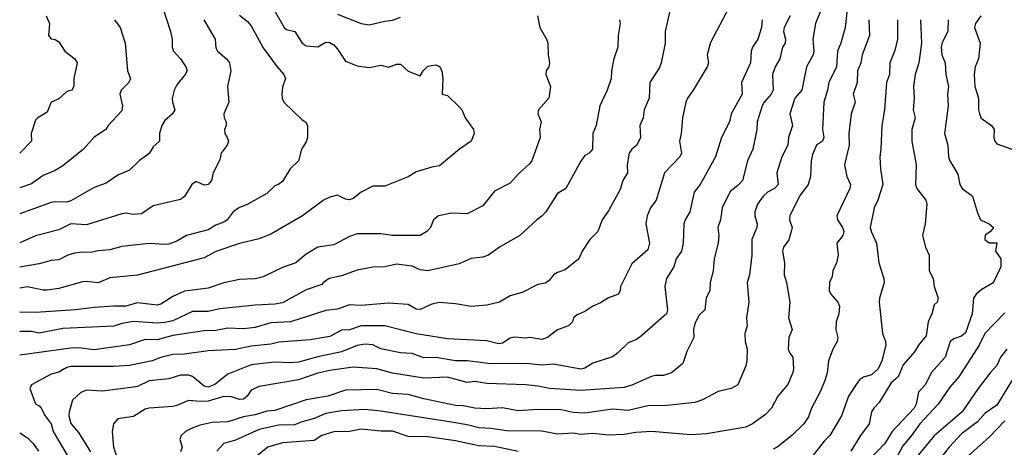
# Model space of a CAD drawing. Header units: metres. Extents: x -51132 to -49532, y -231222 to -229437.
# Tile 123 of 256: x -51132 to -51006, y -230373 to -230319. Entities that reach past the tile are written whole.
import ezdxf

# ---------------------------------------------------------------- set-up
doc = ezdxf.new("R2010")
doc.units = ezdxf.units.M
doc.layers.add('CONTOUR_INDEX', color=1, linetype='Continuous')
doc.layers.add('CONTOUR_INTER', color=3, linetype='Continuous')

msp = doc.modelspace()

# ---------------------------------------------------------------- linework, layer by layer
at = {"layer": 'CONTOUR_INDEX'}
for points, elevation in [([(-51113.35, -230317.26), (-51112.35, -230320.26), (-51112.14, -230321.26), (-51112.15, -230322.26), (-51111.97, -230322.76), (-51111.11, -230323.76), (-51110.42, -230324.76), (-51110.24, -230325.26), (-51110.49, -230325.76), (-51111.58, -230327.05), (-51111.92, -230327.76), (-51112.17, -230328.76), (-51112.13, -230329.26), (-51111.81, -230330.26), (-51112.11, -230330.76), (-51113.08, -230331.63), (-51113.48, -230332.26), (-51113.78, -230333.26), (-51113.77, -230334.26), (-51114.58, -230334.97), (-51115.08, -230335.82), (-51116.38, -230336.76), (-51117.58, -230337.95), (-51119.08, -230338.57), (-51120.58, -230339.6), (-51122.08, -230340.13), (-51125.08, -230341.85), (-51125.58, -230342), (-51127.08, -230341.97), (-51127.58, -230342.06), (-51131.58, -230343.5)], 65), ([(-51029.39, -230317.26), (-51030.19, -230319.26), (-51030.55, -230321.26), (-51030.4, -230322.76), (-51030.5, -230323.26), (-51031.34, -230324.76), (-51031.96, -230327.76), (-51032.82, -230328.76), (-51033.47, -230330.76), (-51033.11, -230332.26), (-51033.65, -230333.76), (-51033.74, -230334.76), (-51034.47, -230336.26), (-51035.11, -230338.26), (-51034.97, -230339.76), (-51035.41, -230340.26), (-51036.3, -230340.76), (-51036.87, -230341.26), (-51037.58, -230342.29), (-51037.91, -230343.26), (-51037.93, -230343.76), (-51037.64, -230344.76), (-51037.69, -230345.26), (-51038.3, -230346.76), (-51038.31, -230348.76), (-51038.6, -230351.26), (-51038.91, -230352.26), (-51038.68, -230354.76), (-51038.99, -230356.76), (-51038.9, -230357.76), (-51039.22, -230358.76), (-51039.16, -230359.76), (-51038.9, -230360.76), (-51038.96, -230362.26), (-51039.08, -230362.89), (-51040.08, -230365.31), (-51040.93, -230365.76), (-51042.58, -230366.14), (-51044.58, -230367.21), (-51045.58, -230367.56), (-51049.08, -230367.95), (-51051.58, -230367.98), (-51054.08, -230368.55), (-51056.08, -230368.39), (-51059.58, -230368.9), (-51061.08, -230368.81), (-51062.58, -230368.5), (-51065.58, -230368.45), (-51068.08, -230368.61), (-51070.08, -230368.25), (-51072.08, -230368.36), (-51073.58, -230368.28), (-51075.08, -230367.96), (-51076.08, -230367.93), (-51080.08, -230367.07), (-51082.08, -230366.51), (-51084.08, -230366.39), (-51086.08, -230365.89), (-51090.08, -230365.99), (-51092.33, -230366.76), (-51095.08, -230367.23), (-51099.08, -230368.57), (-51100.08, -230368.67), (-51101.58, -230369.14), (-51103.08, -230369.36), (-51105.08, -230370.03), (-51107.08, -230370.12), (-51108.58, -230370.42), (-51109.53, -230370.76), (-51110.44, -230371.26), (-51111.02, -230371.76), (-51111.16, -230372.26), (-51110.89, -230373.26), (-51111.08, -230373.84)], 55), ([(-51055.16, -230318.76), (-51055.09, -230319.26), (-51055.32, -230320.76), (-51055.39, -230322.26), (-51055.9, -230323.76), (-51056.19, -230325.26), (-51056.24, -230326.26), (-51056.74, -230327.76), (-51057.67, -230329.76), (-51058.12, -230332.26), (-51058.56, -230333.26), (-51058.62, -230335.26), (-51059.05, -230335.76), (-51059.58, -230336.09), (-51060.08, -230336.79), (-51061.99, -230340.26), (-51063.08, -230340.93), (-51064.56, -230343.26), (-51065.01, -230343.76), (-51065.72, -230344.26), (-51067.87, -230346.26), (-51070.45, -230347.76), (-51071.87, -230348.76), (-51072.58, -230349.01), (-51074.08, -230349.19), (-51075.58, -230349.87), (-51079.58, -230350.75), (-51080.58, -230350.65), (-51081.58, -230350.18), (-51083.58, -230349.92), (-51085.08, -230350.28), (-51086.58, -230350.3), (-51088.58, -230350.67), (-51090.58, -230351.4), (-51092.14, -230351.76), (-51092.88, -230352.26), (-51093.08, -230352.53), (-51095.08, -230353.2), (-51098.08, -230354.83), (-51099.08, -230355.03), (-51101.58, -230355.14), (-51106.08, -230355.61), (-51107.58, -230355.94), (-51109.58, -230355.97), (-51112.08, -230357.13), (-51113.08, -230357.35), (-51114.08, -230357.42), (-51117.08, -230357.23), (-51118.58, -230357.49), (-51119.58, -230357.83), (-51126.08, -230358.1), (-51129.08, -230358.72), (-51130.08, -230358.51), (-51131.58, -230358.5)], 60), ([(-51013.28, -230318.76), (-51013.34, -230320.26), (-51014.08, -230321.66), (-51014.19, -230322.26), (-51014.1, -230323.26), (-51013.69, -230324.26), (-51013.59, -230325.76), (-51013.24, -230327.26), (-51013.38, -230328.26), (-51013.28, -230329.76), (-51013.75, -230333.26), (-51013.35, -230334.76), (-51013.24, -230336.26), (-51013.08, -230336.76), (-51012.08, -230338.47), (-51011.83, -230339.76), (-51011.52, -230340.26), (-51010.19, -230341.26), (-51009.58, -230343.37), (-51009.17, -230344.26), (-51008.08, -230344.79), (-51007.51, -230345.26), (-51007.9, -230345.76), (-51008.58, -230346.22), (-51008.62, -230346.76), (-51008.08, -230347.21), (-51007.08, -230347.2), (-51007.27, -230348.26), (-51006.61, -230349.26), (-51006.59, -230350.26), (-51007.58, -230352.29), (-51009.08, -230353.17), (-51009.74, -230353.76), (-51010.08, -230354.26), (-51010.26, -230356.26), (-51011.08, -230358.68), (-51011.58, -230359.11), (-51012.58, -230359.43), (-51013.03, -230359.76), (-51013.7, -230361.76), (-51015.46, -230363.76), (-51016.19, -230365.26), (-51017.08, -230366.24), (-51017.39, -230367.76), (-51017.63, -230368.26), (-51020.42, -230371.26), (-51021.38, -230372.76), (-51023.28, -230374.76)], 50)]:
    msp.add_lwpolyline(points, dxfattribs=dict(at, elevation=elevation))
at = {"layer": 'CONTOUR_INTER'}
for points, elevation in [([(-51025.88, -230314.76), (-51026.42, -230319.76), (-51026.97, -230321.76), (-51027.4, -230322.76), (-51027.52, -230324.76), (-51028.48, -230326.76), (-51028.65, -230327.76), (-51029.13, -230329.26), (-51029.3, -230332.76), (-51029.15, -230333.76), (-51029.29, -230334.26), (-51030.08, -230334.77), (-51030.58, -230335.94), (-51030.77, -230336.76), (-51030.85, -230338.76), (-51031.15, -230339.76), (-51032.23, -230341.26), (-51033.45, -230343.76), (-51033.53, -230344.26), (-51033.19, -230345.26), (-51033.28, -230345.76), (-51033.58, -230346.8), (-51034.26, -230347.76), (-51034.39, -230348.26), (-51034.16, -230349.76), (-51034.2, -230351.26), (-51033.91, -230352.26), (-51033.49, -230354.76), (-51033.63, -230356.76), (-51033.17, -230358.26), (-51033.61, -230359.26), (-51033.67, -230360.76), (-51033.48, -230361.26), (-51033.08, -230361.76), (-51033, -230363.26), (-51033.08, -230363.71), (-51033.72, -230365.26), (-51034.98, -230366.76), (-51035.79, -230368.26), (-51036.58, -230369.08), (-51038.23, -230370.26), (-51039.08, -230370.68), (-51044.08, -230371.56), (-51046.08, -230371.68), (-51051.08, -230371.23), (-51053.08, -230371.38), (-51054.58, -230371.65), (-51056.58, -230371.72), (-51058.58, -230371.52), (-51060.08, -230371.65), (-51061.08, -230371.45), (-51063.08, -230371.59), (-51065.08, -230371.22), (-51069.58, -230371.17), (-51071.58, -230370.87), (-51073.08, -230370.79), (-51074.58, -230370.38), (-51076.58, -230370.04), (-51085.58, -230368.67), (-51087.58, -230368.46), (-51090.58, -230368.62), (-51092.58, -230368.95), (-51094.08, -230369.61), (-51095.58, -230370), (-51096.58, -230370.41), (-51098.58, -230370.43), (-51101.08, -230370.99), (-51104.08, -230372.37), (-51105.58, -230372.79), (-51106.45, -230373.76)], 54), ([(-51048.68, -230317.26), (-51049.35, -230320.26), (-51049.37, -230321.76), (-51049.85, -230324.26), (-51050.08, -230324.84), (-51051.3, -230326.76), (-51051.38, -230328.76), (-51052.04, -230330.26), (-51052.14, -230331.26), (-51052.58, -230332.26), (-51052.5, -230333.76), (-51052.94, -230334.76), (-51053.61, -230335.26), (-51053.93, -230335.76), (-51054.2, -230337.26), (-51054.16, -230338.26), (-51054.74, -230339.26), (-51055.08, -230340.39), (-51056.58, -230343.13), (-51057.38, -230344.26), (-51057.95, -230345.76), (-51058.95, -230346.76), (-51059.93, -230348.26), (-51060.33, -230349.26), (-51062.08, -230350.65), (-51063.08, -230350.98), (-51063.58, -230351.3), (-51064.08, -230351.96), (-51064.58, -230352.35), (-51065.58, -230352.5), (-51067.58, -230353.53), (-51069.08, -230353.94), (-51070.46, -230354.76), (-51072.08, -230355.13), (-51074.08, -230355.32), (-51076.08, -230354.96), (-51078.08, -230354.8), (-51079.08, -230355.01), (-51080.58, -230355.68), (-51081.08, -230355.64), (-51082.08, -230355.07), (-51084.58, -230354.91), (-51088.08, -230355.19), (-51089.58, -230355.11), (-51091.08, -230355.66), (-51092.58, -230355.84), (-51097.07, -230357.26), (-51099.58, -230357.41), (-51101.58, -230358), (-51103.08, -230358.15), (-51105.08, -230358.09), (-51106.58, -230358.37), (-51108.08, -230358.43), (-51112.08, -230359.02), (-51114.08, -230359.57), (-51115.58, -230359.51), (-51117.58, -230360.2), (-51122.08, -230360.84), (-51124.08, -230360.6), (-51125.08, -230360.64), (-51131.58, -230361.51)], 59), ([(-51099.08, -230317.68), (-51097.88, -230319.76), (-51097.58, -230320.01), (-51096.51, -230320.26), (-51095.58, -230321.76), (-51095.08, -230322.09), (-51093.58, -230322.21), (-51092.58, -230321.62), (-51092.08, -230321.67), (-51091.58, -230321.97), (-51091.08, -230322.5), (-51090.08, -230324.04), (-51088.58, -230324.64), (-51087.08, -230324.86), (-51085.58, -230324.57), (-51084.58, -230324.82), (-51083.58, -230324.44), (-51083.08, -230324.41), (-51082.08, -230325.31), (-51080.58, -230325.91), (-51080.17, -230325.26), (-51079.58, -230324.69), (-51078.58, -230324.52), (-51078.08, -230324.71), (-51077.8, -230325.26), (-51077.66, -230326.26), (-51077.75, -230328.26), (-51077.08, -230328.41), (-51075.58, -230329.86), (-51075.26, -230330.26), (-51074.84, -230331.26), (-51073.78, -230332.76), (-51073.67, -230333.26), (-51074.08, -230334.26), (-51075.57, -230335.26), (-51078.08, -230337.39), (-51079.08, -230337.55), (-51081.08, -230338.15), (-51082.08, -230338.78), (-51085.08, -230339.96), (-51086.58, -230339.98), (-51088.08, -230340.75), (-51089.08, -230341.55), (-51089.58, -230341.72), (-51090.08, -230341.65), (-51091.08, -230341.14), (-51092.08, -230341.36), (-51092.89, -230341.76), (-51095.56, -230343.76), (-51099.58, -230346.09), (-51101.08, -230346.67), (-51103.58, -230347.28), (-51106.58, -230348.29), (-51108.08, -230349.1), (-51116.58, -230351.33), (-51120.08, -230351.68), (-51121.58, -230352.29), (-51123.08, -230352.12), (-51123.58, -230352.18), (-51126.58, -230353.04), (-51128.08, -230353.24), (-51128.58, -230353.23), (-51130.58, -230352.8), (-51131.58, -230352.99)], 62), ([(-51103.58, -230318.2), (-51102.58, -230318.99), (-51102.08, -230319.56), (-51100.58, -230322.33), (-51098.8, -230324.76), (-51097.92, -230325.76), (-51097.72, -230326.26), (-51098.08, -230327.38), (-51098.2, -230328.26), (-51098.15, -230328.76), (-51097.93, -230329.26), (-51095.58, -230331.52), (-51095.19, -230331.76), (-51094.9, -230332.26), (-51094.91, -230333.76), (-51095.08, -230334.34), (-51095.66, -230335.26), (-51096.07, -230336.76), (-51097.14, -230337.76), (-51098.08, -230339.37), (-51098.58, -230339.74), (-51099.08, -230339.92), (-51100.08, -230340.92), (-51102.5, -230342.26), (-51103.67, -230342.76), (-51104.37, -230343.26), (-51105.14, -230344.26), (-51105.58, -230344.55), (-51106.58, -230344.95), (-51107.58, -230345.54), (-51110.33, -230346.26), (-51111.58, -230346.97), (-51112.58, -230347.36), (-51113.08, -230347.43), (-51115.08, -230347.27), (-51118.58, -230347.68), (-51120.08, -230348.09), (-51121.58, -230348.2), (-51122.58, -230348.44), (-51123.58, -230348.41), (-51124.58, -230348.53), (-51125.44, -230348.76), (-51126.58, -230349.37), (-51127.58, -230349.46), (-51129.08, -230349.87), (-51131.58, -230350.32)], 63), ([(-51041.24, -230317.26), (-51043.58, -230321.66), (-51043.98, -230323.26), (-51043.84, -230324.26), (-51043.98, -230324.76), (-51045.77, -230327.76), (-51046.52, -230328.76), (-51046.72, -230329.26), (-51047.15, -230331.26), (-51047.3, -230333.26), (-51047.54, -230334.26), (-51047.26, -230335.76), (-51047.5, -230336.26), (-51049.43, -230338.26), (-51050.49, -230341.76), (-51051.22, -230342.76), (-51051.66, -230343.76), (-51051.82, -230344.76), (-51051.34, -230347.26), (-51051.58, -230348.08), (-51053.58, -230349.86), (-51055.02, -230352.76), (-51055.08, -230353.28), (-51055.3, -230353.76), (-51056.58, -230354.2), (-51057.58, -230354.85), (-51058.58, -230355.26), (-51059.58, -230355.94), (-51060.58, -230356.36), (-51061.01, -230356.76), (-51061.17, -230357.26), (-51061.68, -230357.76), (-51063.08, -230358.28), (-51064.33, -230359.26), (-51065.08, -230359.5), (-51066.58, -230359.28), (-51067.08, -230359.35), (-51068.58, -230359.24), (-51069.08, -230359.35), (-51070.08, -230359.97), (-51070.58, -230360.06), (-51072.08, -230359.71), (-51077.08, -230359.44), (-51081.08, -230358.8), (-51085.08, -230357.77), (-51088.08, -230357.76), (-51089.58, -230358.29), (-51090.58, -230358.34), (-51092.08, -230359.14), (-51092.58, -230359.23), (-51094.58, -230359.56), (-51098.58, -230359.87), (-51099.58, -230360.13), (-51102.08, -230360.38), (-51104.08, -230360.79), (-51107.58, -230360.98), (-51110.58, -230361.4), (-51112.08, -230361.42), (-51113.58, -230361.81), (-51114.69, -230362.26), (-51117.58, -230362.85), (-51119.58, -230362.98), (-51125.08, -230362.96), (-51125.58, -230363.1), (-51126.58, -230363.67), (-51127.58, -230363.96), (-51130.08, -230365.29), (-51130.3, -230365.76), (-51129.58, -230367.73), (-51129.08, -230367.96), (-51128.83, -230368.26), (-51128.34, -230369.26), (-51127.58, -230370.26), (-51127.32, -230371.26), (-51125.55, -230374.26)], 58), ([(-51091.08, -230318.04), (-51088.08, -230319.26), (-51087.08, -230319.43), (-51085.08, -230318.93), (-51084.08, -230318.83), (-51083.08, -230318.44)], 61), ([(-51065.62, -230318.26), (-51065.33, -230319.76), (-51064.46, -230321.26), (-51064.29, -230321.76), (-51064.27, -230323.26), (-51064.07, -230324.26), (-51064.19, -230324.76), (-51064.5, -230325.26), (-51064.56, -230325.76), (-51063.96, -230327.26), (-51064.16, -230328.76), (-51065.47, -230330.26), (-51065.57, -230330.76), (-51065.15, -230331.76), (-51065.38, -230332.76), (-51065.29, -230333.76), (-51066.33, -230336.76), (-51066.58, -230337.08), (-51068.08, -230338.45), (-51069.08, -230339.59), (-51071.08, -230340.61), (-51072.58, -230342.5), (-51074.58, -230343.51), (-51076.58, -230343.4), (-51078.24, -230343.76), (-51078.85, -230344.26), (-51079.24, -230345.26), (-51079.71, -230345.76), (-51080.58, -230346.25), (-51084.08, -230346.27), (-51085.58, -230346.06), (-51088.58, -230346.06), (-51089.58, -230346.4), (-51091.58, -230347.45), (-51093.58, -230347.74), (-51095.08, -230348.63), (-51096.39, -230349.76), (-51098.08, -230350.35), (-51100.58, -230351.55), (-51101.58, -230351.78), (-51103.58, -230351.89), (-51105.58, -230352.31), (-51107.58, -230352.98), (-51110.58, -230353.38), (-51112.08, -230354.03), (-51113.58, -230355), (-51114.08, -230355.15), (-51116.58, -230354.85), (-51118.08, -230355.29), (-51119.58, -230355.27), (-51122.08, -230355.44), (-51124.47, -230355.76), (-51129.58, -230356.06), (-51131.58, -230356.02)], 61), ([(-51128.19, -230318.26), (-51127.79, -230319.26), (-51127.92, -230320.76), (-51127.58, -230321.2), (-51127.08, -230321.27), (-51126.58, -230321.57), (-51125.81, -230322.76), (-51124.56, -230323.76), (-51124.25, -230324.26), (-51124.7, -230326.26), (-51124.67, -230327.26), (-51124.93, -230327.76), (-51125.58, -230327.92), (-51126.58, -230328.83), (-51127.58, -230329.26), (-51128.08, -230330.54), (-51129.27, -230331.26), (-51129.58, -230331.58), (-51130.13, -230333.26), (-51130.07, -230334.26), (-51131.58, -230335.76)], 67), ([(-51108.11, -230318.76), (-51106.68, -230321.26), (-51106.58, -230322.36), (-51106.36, -230322.76), (-51105.24, -230323.76), (-51104.87, -230324.26), (-51104.67, -230325.26), (-51105.1, -230327.26), (-51104.92, -230329.26), (-51105.59, -230330.76), (-51105.52, -230331.26), (-51105.27, -230331.76), (-51105.29, -230332.26), (-51105.51, -230332.76), (-51105.44, -230333.26), (-51105.13, -230333.76), (-51105, -230334.26), (-51105.17, -230334.76), (-51105.9, -230335.76), (-51106.08, -230336.64), (-51106.95, -230338.26), (-51107.13, -230339.26), (-51107.58, -230339.75), (-51108.08, -230339.86), (-51109.08, -230339.4), (-51109.65, -230339.76), (-51110.58, -230341.3), (-51111.08, -230341.69), (-51114.58, -230342.5), (-51116.08, -230343.5), (-51117.08, -230343.58), (-51118.08, -230343.4), (-51118.58, -230343.49), (-51123.08, -230344.9), (-51125.08, -230344.78), (-51126.58, -230345.53), (-51129.58, -230346.29), (-51131.58, -230347.19)], 64), ([(-51119.52, -230318.76), (-51118.76, -230319.76), (-51118.16, -230321.76), (-51117.83, -230325.26), (-51117.45, -230326.26), (-51117.66, -230326.76), (-51118.66, -230327.76), (-51118.84, -230328.26), (-51118.5, -230329.76), (-51118.58, -230330.37), (-51120.31, -230332.26), (-51120.59, -230332.76), (-51122.08, -230333.73), (-51123.45, -230335.26), (-51126.08, -230337.4), (-51127.08, -230337.99), (-51128.58, -230338.63), (-51130.08, -230339.69), (-51131.58, -230340.2)], 66), ([(-51036.99, -230318.76), (-51037.09, -230319.76), (-51037.54, -230321.26), (-51038.21, -230322.26), (-51038.39, -230322.76), (-51038.5, -230324.26), (-51039.61, -230326.76), (-51039.54, -230328.26), (-51040.96, -230330.76), (-51041.15, -230331.76), (-51042.19, -230333.76), (-51042.94, -230336.26), (-51044.88, -230339.76), (-51045.65, -230340.76), (-51046.19, -230343.26), (-51046.82, -230344.26), (-51046.96, -230344.76), (-51047.05, -230347.26), (-51047.28, -230348.26), (-51047.94, -230349.26), (-51048.26, -230350.26), (-51049.19, -230351.76), (-51049.38, -230352.76), (-51049.07, -230355.76), (-51049.18, -230356.26), (-51052.64, -230359.26), (-51053.08, -230359.58), (-51054.08, -230359.96), (-51055.42, -230361.26), (-51056.08, -230361.73), (-51058.58, -230362.55), (-51059.58, -230363.16), (-51060.08, -230363.31), (-51063.58, -230362.65), (-51065.08, -230362.81), (-51067.08, -230362.57), (-51071.58, -230362.64), (-51074.58, -230362.22), (-51076.08, -230362.26), (-51078.58, -230361.82), (-51080.08, -230361.87), (-51081.58, -230361.31), (-51083.08, -230361.22), (-51085.58, -230360.7), (-51086.58, -230360.21), (-51087.58, -230360.13), (-51088.58, -230360.28), (-51090.58, -230361.09), (-51093.58, -230361.71), (-51096.08, -230362.4), (-51097.08, -230362.49), (-51099.08, -230362.41), (-51102.08, -230362.74), (-51105.08, -230363.94), (-51106.71, -230365.26), (-51107.58, -230365.61), (-51108.08, -230365.48), (-51109.58, -230364.22), (-51110.08, -230364.06), (-51111.08, -230364.08), (-51112.58, -230364.53), (-51115.08, -230364.79), (-51116.58, -230365.49), (-51117.08, -230365.58), (-51121.08, -230366.11), (-51123.08, -230365.98), (-51123.79, -230366.26), (-51124.87, -230367.26), (-51125.29, -230368.76), (-51125.31, -230369.26), (-51125.08, -230370.22), (-51124.08, -230371.36), (-51122.58, -230373.84)], 57), ([(-51033.41, -230318.26), (-51034.17, -230319.76), (-51034.28, -230320.26), (-51034.04, -230321.26), (-51034.07, -230321.76), (-51034.42, -230322.26), (-51034.75, -230323.76), (-51035.32, -230324.76), (-51035.66, -230325.76), (-51035.61, -230327.76), (-51035.83, -230328.26), (-51036.76, -230329.26), (-51037.01, -230329.76), (-51037.61, -230331.76), (-51037.66, -230332.76), (-51038.18, -230335.26), (-51038.88, -230336.76), (-51039.52, -230339.26), (-51040.08, -230339.91), (-51041.08, -230340.65), (-51042.1, -230342.76), (-51042.31, -230344.26), (-51042.63, -230345.26), (-51042.52, -230346.26), (-51042.6, -230347.26), (-51043.1, -230349.26), (-51043.22, -230350.76), (-51043.6, -230352.26), (-51043.66, -230353.26), (-51044.13, -230354.26), (-51044.28, -230355.76), (-51045.08, -230356.46), (-51045.58, -230357.53), (-51045.76, -230358.26), (-51045.69, -230359.26), (-51046.58, -230361.05), (-51047.08, -230362.6), (-51048.55, -230363.76), (-51049.58, -230364.13), (-51050.58, -230364.09), (-51051.08, -230364.23), (-51053.58, -230365.33), (-51054.58, -230365.64), (-51060.08, -230366.01), (-51064.08, -230365.76), (-51065.58, -230365.45), (-51067.08, -230365.32), (-51072.08, -230365.13), (-51073.58, -230364.87), (-51074.58, -230365), (-51077.08, -230364.34), (-51080.08, -230364.45), (-51084.08, -230363.8), (-51086.08, -230363.24), (-51089.08, -230363.06), (-51092.08, -230363.47), (-51093.58, -230363.81), (-51096.08, -230364.67), (-51101.08, -230365.49), (-51102.08, -230365.96), (-51102.61, -230366.76), (-51103.08, -230367.13), (-51103.58, -230367.18), (-51104.58, -230366.84), (-51105.58, -230366.77), (-51107.58, -230367.36), (-51108.58, -230367.42), (-51110.08, -230367.28), (-51111.58, -230367.94), (-51112.08, -230368.05), (-51115.08, -230368.27), (-51115.58, -230368.41), (-51117.08, -230369.35), (-51119.08, -230369.64), (-51119.65, -230370.26), (-51119.8, -230371.26), (-51119.61, -230373.26), (-51119.31, -230374.26)], 56), ([(-51023.41, -230318.76), (-51023.31, -230320.76), (-51024.24, -230323.26), (-51024.42, -230324.26), (-51024.87, -230325.26), (-51024.89, -230326.76), (-51025.38, -230328.26), (-51025.16, -230329.26), (-51025.67, -230330.76), (-51025.97, -230333.26), (-51025.91, -230334.76), (-51026.51, -230337.26), (-51026.22, -230338.76), (-51025.74, -230339.76), (-51025.82, -230340.26), (-51027.47, -230343.76), (-51027.39, -230344.26), (-51026.75, -230345.26), (-51026.6, -230345.76), (-51026.7, -230346.26), (-51027.49, -230347.26), (-51027.3, -230348.76), (-51027.53, -230349.76), (-51027.98, -230350.76), (-51028.08, -230351.48), (-51028.42, -230352.26), (-51028.44, -230353.26), (-51028.24, -230353.76), (-51027.37, -230354.76), (-51027.15, -230355.26), (-51027.21, -230356.26), (-51027.56, -230357.26), (-51027.59, -230358.26), (-51027.36, -230359.26), (-51027.45, -230359.76), (-51027.99, -230360.76), (-51028.55, -230362.26), (-51028.73, -230363.76), (-51029.03, -230364.76), (-51029.58, -230366.11), (-51030.7, -230368.26), (-51031.08, -230369.39), (-51031.68, -230370.26), (-51033.21, -230371.76), (-51035.08, -230373.23), (-51035.58, -230373.5)], 53), ([(-51019.76, -230318.76), (-51019.74, -230321.26), (-51020.08, -230322.68), (-51020.73, -230324.26), (-51020.79, -230325.76), (-51021.16, -230326.76), (-51021.4, -230330.26), (-51021.77, -230332.26), (-51021.88, -230335.26), (-51022.02, -230336.26), (-51021.94, -230337.76), (-51021.61, -230339.76), (-51022.25, -230341.76), (-51022.71, -230342.76), (-51023.22, -230345.26), (-51023.08, -230345.85), (-51022.42, -230347.26), (-51022.13, -230349.76), (-51021.48, -230351.76), (-51021.45, -230352.26), (-51022.04, -230354.26), (-51022.07, -230354.76), (-51021.67, -230358.76), (-51021.29, -230359.76), (-51021.26, -230360.26), (-51021.77, -230362.26), (-51022.23, -230363.26), (-51023.08, -230364.02), (-51024.08, -230364.34), (-51024.58, -230364.67), (-51025.03, -230365.26), (-51026.01, -230366.76), (-51026.88, -230369.26), (-51028.36, -230371.76), (-51029.08, -230372.47), (-51030.5, -230374.26)], 52), ([(-51016.82, -230318.76), (-51016.71, -230321.76), (-51017.03, -230324.26), (-51017.49, -230325.76), (-51017.71, -230327.26), (-51017.64, -230328.76), (-51017.77, -230330.26), (-51017.52, -230331.26), (-51017.92, -230332.76), (-51017.92, -230334.26), (-51017.39, -230337.26), (-51017.46, -230339.76), (-51017.28, -230340.26), (-51016.15, -230341.76), (-51016.01, -230342.26), (-51016.22, -230344.76), (-51016.55, -230346.26), (-51016.19, -230347.76), (-51015.74, -230348.76), (-51015.7, -230350.76), (-51015.22, -230351.76), (-51015.07, -230352.76), (-51014.57, -230354.26), (-51014.7, -230354.76), (-51015.08, -230355.12), (-51015.39, -230356.26), (-51015.84, -230357.26), (-51016.08, -230359.05), (-51017.08, -230360.23), (-51017.58, -230361.08), (-51019.02, -230362.76), (-51019.68, -230364.26), (-51020.58, -230365.06), (-51022.08, -230367.57), (-51022.76, -230368.26), (-51023.08, -230368.76), (-51023.36, -230370.26), (-51024.48, -230371.76), (-51025.7, -230373.76)], 51), ([(-51009.13, -230318.26), (-51009.83, -230319.26), (-51009.95, -230319.76), (-51009.21, -230321.76), (-51009.44, -230323.76), (-51009.84, -230324.76), (-51009.99, -230325.76), (-51009.91, -230327.26), (-51009.42, -230328.76), (-51009.44, -230330.26), (-51009.31, -230330.76), (-51009.08, -230331.31), (-51007.79, -230332.26), (-51007.42, -230332.76), (-51007.5, -230333.76), (-51007.36, -230334.26), (-51007.08, -230334.57), (-51005.18, -230335.26)], 49), ([(-51006.08, -230356.14), (-51008.64, -230358.76), (-51009.36, -230360.26), (-51011.93, -230364.26), (-51013.08, -230365.6), (-51014.58, -230367.76), (-51016.92, -230370.26), (-51018.08, -230371.94), (-51019.08, -230373.06), (-51021.04, -230376.76)], 49), ([(-51005.83, -230360.76), (-51006.64, -230361.76), (-51007.08, -230362.85), (-51007.95, -230363.76), (-51009.47, -230365.76), (-51011.51, -230368.76), (-51015.08, -230371.78), (-51017.1, -230374.26)], 48), ([(-51004.88, -230364.26), (-51007.08, -230367.88), (-51008.58, -230368.92), (-51009.58, -230370.01), (-51011.58, -230371.56), (-51013.18, -230373.26), (-51014.58, -230375.03)], 47), ([(-51006.08, -230369.87), (-51008.08, -230371.98), (-51011.58, -230375.1)], 46), ([(-51131.58, -230371.43), (-51130.58, -230372.06), (-51129.85, -230372.76), (-51129.2, -230373.76)], 59), ([(-51068.08, -230373.78), (-51071.08, -230373.16), (-51073.08, -230373.06), (-51076.08, -230372.43), (-51079.58, -230371.93), (-51082.08, -230371.88), (-51084.08, -230371.21), (-51085.58, -230371.2), (-51088.08, -230370.96), (-51089.58, -230371.23), (-51091.58, -230371.27), (-51093.11, -230371.76), (-51094.08, -230372.4), (-51098.08, -230372.67), (-51099.97, -230373.26), (-51102.43, -230375.26)], 53)]:
    msp.add_lwpolyline(points, dxfattribs=dict(at, elevation=elevation))

doc.saveas('drawing.dxf')
